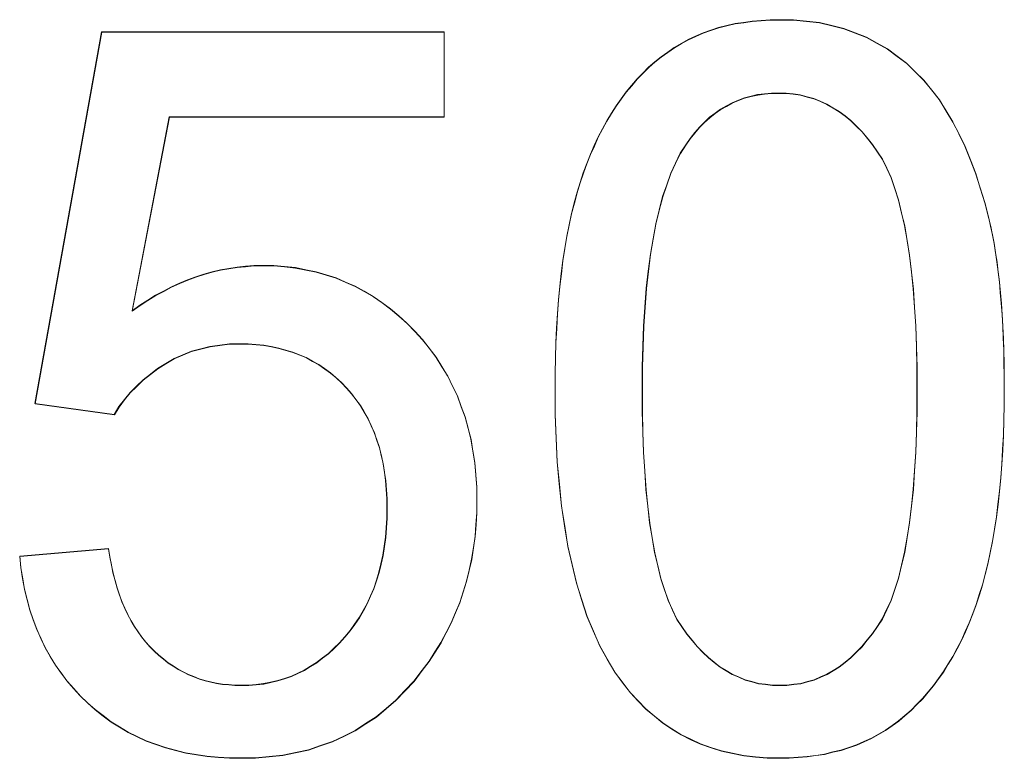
# Model space of a CAD drawing. Extents: x 229 to 926, y 37 to 878.
# Tile 126 of 163: x 349.48 to 352.88, y 834.48 to 837.04. Entities that reach past the tile are written whole.
import ezdxf
from ezdxf.lldxf.tags import DXFTag

# ---------------------------------------------------------------- set-up
doc = ezdxf.new("R2010")
doc.units = 0
doc.layers.get('0').update_dxf_attribs({"linetype": 'fein_strichliert', "lineweight": 13})
doc.layers.add('Beschriftung', color=7, linetype='Continuous', lineweight=25)
doc.layers.add('Beschriftung-A03CPAFWA9', color=7, linetype='Continuous', lineweight=25)
tags = doc.linetypes.add('fein_strichliert', pattern=[4, 1, -2, 1]).pattern_tags.tags
tags[8:9] = [DXFTag(74, 4), DXFTag(75, 0), DXFTag(340, '0'), DXFTag(46, 0.0), DXFTag(50, 0.0), DXFTag(44, 0.0), DXFTag(45, 0.0)]
tags[6:7] = [DXFTag(74, 4), DXFTag(75, 0), DXFTag(340, '0'), DXFTag(46, 0.0), DXFTag(50, 0.0), DXFTag(44, 0.0), DXFTag(45, 0.0)]
tags[4:5] = [DXFTag(74, 4), DXFTag(75, 0), DXFTag(340, '0'), DXFTag(46, 0.0), DXFTag(50, 0.0), DXFTag(44, 0.0), DXFTag(45, 0.0)]

# ---------------------------------------------------------------- blocks, each defined once
blk = doc.blocks.new('Referenz-A03CPAFUA9', base_point=(255.7277, 66.0323))
at = {"layer": 'Beschriftung', "color": 0, "lineweight": -2}
for p, q in [((351.9824, 837.0278), (352.0121, 837.0324)), ((352.0121, 837.0324), (352.0431, 837.0346)), ((352.0431, 837.0346), (352.0742, 837.037)), ((352.0742, 837.037), (352.1067, 837.037)), ((352.1067, 837.037), (352.1546, 837.037)), ((352.1546, 837.037), (352.1995, 837.0319)), ((352.1995, 837.0319), (352.2445, 837.0268)), ((349.5343, 835.7107), (349.7647, 836.995)), ((349.7647, 836.995), (350.948, 836.995)), ((350.948, 836.995), (350.948, 836.7016)), ((351.8422, 836.9913), (351.8691, 837.0005)), ((351.8691, 837.0005), (351.896, 837.0096)), ((351.896, 837.0096), (351.9244, 837.0164)), ((351.9244, 837.0164), (351.9527, 837.0233)), ((351.9527, 837.0233), (351.9824, 837.0278)), ((352.2445, 837.0268), (352.2866, 837.0167)), ((352.2866, 837.0167), (352.3286, 837.0066)), ((352.3286, 837.0066), (352.3678, 836.9914)), ((351.7669, 836.9547), (351.7911, 836.9685)), ((351.7911, 836.9685), (351.8166, 836.9799)), ((351.8166, 836.9799), (351.8422, 836.9913)), ((352.3678, 836.9914), (352.4069, 836.9762)), ((352.4069, 836.9762), (352.4432, 836.956)), ((351.72, 836.9251), (351.7427, 836.9411)), ((351.7427, 836.9411), (351.7669, 836.9547)), ((352.4432, 836.956), (352.4793, 836.9357)), ((352.4793, 836.9357), (352.5124, 836.911)), ((351.6758, 836.8908), (351.6972, 836.9091)), ((351.6972, 836.9091), (351.72, 836.9251)), ((352.5124, 836.911), (352.5454, 836.8863)), ((351.6343, 836.8524), (351.6543, 836.8726)), ((351.6543, 836.8726), (351.6758, 836.8908)), ((352.5454, 836.8863), (352.5753, 836.8571)), ((351.5955, 836.81), (351.6142, 836.8322)), ((351.6142, 836.8322), (351.6343, 836.8524)), ((352.5753, 836.8571), (352.6051, 836.828)), ((352.6051, 836.828), (352.6317, 836.7943)), ((351.5766, 836.7878), (351.5955, 836.81)), ((352.6317, 836.7943), (352.6583, 836.7607)), ((351.5419, 836.7397), (351.5593, 836.7638)), ((351.5593, 836.7638), (351.5766, 836.7878)), ((351.9642, 836.7583), (351.9429, 836.7499)), ((351.9855, 836.7667), (351.9642, 836.7583)), ((352.008, 836.7723), (351.9855, 836.7667)), ((352.0307, 836.7779), (352.008, 836.7723)), ((352.0545, 836.7807), (352.0307, 836.7779)), ((352.0784, 836.7835), (352.0545, 836.7807)), ((352.1034, 836.7835), (352.0784, 836.7835)), ((352.129, 836.7835), (352.1034, 836.7835)), ((352.1536, 836.7804), (352.129, 836.7835)), ((352.178, 836.7772), (352.1536, 836.7804)), ((352.2015, 836.7708), (352.178, 836.7772)), ((352.225, 836.7645), (352.2015, 836.7708)), ((352.2473, 836.755), (352.225, 836.7645)), ((352.6583, 836.7607), (352.6818, 836.7224)), ((351.5257, 836.7136), (351.5419, 836.7397)), ((351.9027, 836.7275), (351.8839, 836.7136)), ((351.9228, 836.7387), (351.9027, 836.7275)), ((351.9429, 836.7499), (351.9228, 836.7387)), ((352.2697, 836.7455), (352.2473, 836.755)), ((352.291, 836.7328), (352.2697, 836.7455)), ((352.3124, 836.7201), (352.291, 836.7328)), ((352.6818, 836.7224), (352.7051, 836.6844)), ((349.9983, 836.7016), (349.8702, 836.0305)), ((350.948, 836.7016), (349.9983, 836.7016)), ((351.5095, 836.6875), (351.5257, 836.7136)), ((351.865, 836.6996), (351.8475, 836.6828)), ((351.8839, 836.7136), (351.865, 836.6996)), ((352.3326, 836.7043), (352.3124, 836.7201)), ((352.3528, 836.6884), (352.3326, 836.7043)), ((352.3721, 836.6693), (352.3528, 836.6884)), ((351.4799, 836.6316), (351.4948, 836.6596)), ((351.4948, 836.6596), (351.5095, 836.6875)), ((351.8299, 836.666), (351.8137, 836.6465)), ((351.8475, 836.6828), (351.8299, 836.666)), ((352.3913, 836.6504), (352.3721, 836.6693)), ((352.7051, 836.6844), (352.7261, 836.6421)), ((351.4664, 836.6017), (351.4799, 836.6316)), ((351.7974, 836.6268), (351.7823, 836.6044)), ((351.8137, 836.6465), (351.7974, 836.6268)), ((352.4094, 836.6281), (352.3913, 836.6504)), ((352.4275, 836.6059), (352.4094, 836.6281)), ((352.7261, 836.6421), (352.7469, 836.5998)), ((351.4529, 836.5717), (351.4664, 836.6017)), ((351.7823, 836.6044), (351.7635, 836.5759)), ((352.4446, 836.5805), (352.4275, 836.6059)), ((352.7469, 836.5998), (352.7654, 836.5534)), ((351.4408, 836.5398), (351.4529, 836.5717)), ((351.7635, 836.5759), (351.7471, 836.5413)), ((352.4617, 836.5552), (352.4446, 836.5805)), ((352.4767, 836.5233), (352.4617, 836.5552)), ((352.7654, 836.5534), (352.7838, 836.5069)), ((351.4286, 836.508), (351.4408, 836.5398)), ((351.7471, 836.5413), (351.7306, 836.5066)), ((352.4916, 836.4915), (352.4767, 836.5233)), ((351.4178, 836.4741), (351.4286, 836.508)), ((351.7306, 836.5066), (351.7167, 836.466)), ((352.5044, 836.4532), (352.4916, 836.4915)), ((352.7838, 836.5069), (352.7997, 836.4563)), ((351.4068, 836.4403), (351.4178, 836.4741)), ((351.7167, 836.466), (351.7025, 836.4254)), ((352.5173, 836.4149), (352.5044, 836.4532)), ((352.7997, 836.4563), (352.8156, 836.4057)), ((351.3974, 836.4038), (351.4068, 836.4403)), ((351.7025, 836.4254), (351.6908, 836.3786)), ((351.3879, 836.3673), (351.3974, 836.4038)), ((352.5279, 836.37), (352.5173, 836.4149)), ((352.8156, 836.4057), (352.8289, 836.3509)), ((351.3797, 836.328), (351.3879, 836.3673)), ((351.6908, 836.3786), (351.6791, 836.3319)), ((352.5386, 836.3253), (352.5279, 836.37)), ((352.8289, 836.3509), (352.8357, 836.3236)), ((351.3716, 836.2888), (351.3797, 836.328)), ((351.6791, 836.3319), (351.6697, 836.2791)), ((352.5471, 836.274), (352.5386, 836.3253)), ((352.8357, 836.3236), (352.8416, 836.2938)), ((351.3649, 836.2469), (351.3716, 836.2888)), ((352.8416, 836.2938), (352.8474, 836.2641)), ((351.358, 836.205), (351.3649, 836.2469)), ((351.6697, 836.2791), (351.6603, 836.2264)), ((352.5556, 836.2227), (352.5471, 836.274)), ((352.8474, 836.2641), (352.8524, 836.2319)), ((351.6603, 836.2264), (351.6532, 836.1675)), ((352.562, 836.1651), (352.5556, 836.2227)), ((352.8524, 836.2319), (352.8574, 836.1998)), ((350.2036, 836.1773), (350.2323, 836.1822)), ((350.2323, 836.1822), (350.2615, 836.1847)), ((350.2615, 836.1847), (350.2906, 836.187)), ((350.2906, 836.187), (350.32, 836.187)), ((350.32, 836.187), (350.359, 836.187)), ((350.359, 836.187), (350.3965, 836.1835)), ((350.3965, 836.1835), (350.4338, 836.18)), ((350.4338, 836.18), (350.4698, 836.1729)), ((351.3526, 836.1603), (351.358, 836.205)), ((352.8574, 836.1998), (352.8616, 836.1652)), ((350.0617, 836.1381), (350.0898, 836.148)), ((350.0898, 836.148), (350.1179, 836.1577)), ((350.1179, 836.1577), (350.1463, 836.1651)), ((350.1463, 836.1651), (350.1748, 836.1724)), ((350.1748, 836.1724), (350.2036, 836.1773)), ((350.4698, 836.1729), (350.5057, 836.1659)), ((350.5057, 836.1659), (350.5401, 836.1552)), ((350.5401, 836.1552), (350.5745, 836.1445)), ((350.5745, 836.1445), (350.6074, 836.1303)), ((351.3472, 836.1157), (351.3526, 836.1603)), ((351.6532, 836.1675), (351.6462, 836.1087)), ((352.5685, 836.1072), (352.562, 836.1651)), ((352.8616, 836.1652), (352.8658, 836.1306)), ((349.9786, 836.099), (350.0061, 836.1137)), ((350.0061, 836.1137), (350.0339, 836.1259)), ((350.0339, 836.1259), (350.0617, 836.1381)), ((350.6074, 836.1303), (350.6404, 836.1162)), ((350.6404, 836.1162), (350.6717, 836.0984)), ((351.3431, 836.0685), (351.3472, 836.1157)), ((352.8658, 836.1306), (352.8691, 836.0938)), ((349.9241, 836.0672), (349.9512, 836.0844)), ((349.9512, 836.0844), (349.9786, 836.099)), ((350.6717, 836.0984), (350.703, 836.0807)), ((350.703, 836.0807), (350.7329, 836.0594)), ((351.6462, 836.1087), (351.6415, 836.0439)), ((352.5728, 836.043), (352.5685, 836.1072)), ((352.8691, 836.0938), (352.8724, 836.0568)), ((349.8702, 836.0305), (349.897, 836.0501)), ((349.897, 836.0501), (349.9241, 836.0672)), ((350.7329, 836.0594), (350.7627, 836.0381)), ((351.3391, 836.0211), (351.3431, 836.0685)), ((351.6415, 836.0439), (351.6369, 835.979)), ((352.577, 835.9788), (352.5728, 836.043)), ((352.8724, 836.0568), (352.875, 836.0176)), ((350.7627, 836.0381), (350.7911, 836.0133)), ((350.7911, 836.0133), (350.8193, 835.9885)), ((351.3363, 835.9712), (351.3391, 836.0211)), ((352.875, 836.0176), (352.8775, 835.9782)), ((350.8193, 835.9885), (350.8461, 835.9601)), ((351.6369, 835.979), (351.6345, 835.9081)), ((352.5792, 835.9081), (352.577, 835.9788)), ((352.8775, 835.9782), (352.8792, 835.9366)), ((350.8461, 835.9601), (350.873, 835.9317)), ((351.3337, 835.9212), (351.3363, 835.9712)), ((350.1389, 835.908), (350.107, 835.8996)), ((350.1726, 835.9123), (350.1389, 835.908)), ((350.2063, 835.9165), (350.1726, 835.9123)), ((350.2419, 835.9165), (350.2063, 835.9165)), ((350.2705, 835.9165), (350.2419, 835.9165)), ((350.2976, 835.9141), (350.2705, 835.9165)), ((350.3249, 835.9117), (350.2976, 835.9141)), ((350.3507, 835.907), (350.3249, 835.9117)), ((350.3764, 835.9022), (350.3507, 835.907)), ((350.873, 835.9317), (350.8964, 835.9013)), ((351.3323, 835.8685), (351.3337, 835.9212)), ((351.6345, 835.9081), (351.6322, 835.8372)), ((352.5813, 835.8374), (352.5792, 835.9081)), ((352.8792, 835.9366), (352.8809, 835.8949)), ((350.0449, 835.8783), (350.0148, 835.8656)), ((350.075, 835.891), (350.0449, 835.8783)), ((350.107, 835.8996), (350.075, 835.891)), ((350.4009, 835.8951), (350.3764, 835.9022)), ((350.4253, 835.888), (350.4009, 835.8951)), ((350.4484, 835.8785), (350.4253, 835.888)), ((350.4714, 835.869), (350.4484, 835.8785)), ((350.8964, 835.9013), (350.9198, 835.8709)), ((352.8809, 835.8949), (352.8817, 835.8509)), ((349.9864, 835.8487), (349.9582, 835.8317)), ((350.0148, 835.8656), (349.9864, 835.8487)), ((350.4931, 835.8571), (350.4714, 835.869)), ((350.5146, 835.8452), (350.4931, 835.8571)), ((350.5349, 835.8309), (350.5146, 835.8452)), ((350.9198, 835.8709), (350.9399, 835.8385)), ((350.9399, 835.8385), (350.96, 835.8061)), ((351.3309, 835.8157), (351.3323, 835.8685)), ((352.8817, 835.8509), (352.8826, 835.8068)), ((349.9329, 835.8123), (349.9076, 835.7927)), ((349.9582, 835.8317), (349.9329, 835.8123)), ((350.5552, 835.8167), (350.5349, 835.8309)), ((350.5741, 835.8), (350.5552, 835.8167)), ((350.96, 835.8061), (350.9768, 835.7716)), ((351.3309, 835.7604), (351.3309, 835.8157)), ((351.6322, 835.8372), (351.6322, 835.7603)), ((352.5813, 835.7603), (352.5813, 835.8374)), ((352.8826, 835.8068), (352.8826, 835.7604)), ((349.8853, 835.7707), (349.8631, 835.7487)), ((349.9076, 835.7927), (349.8853, 835.7707)), ((350.5929, 835.7834), (350.5741, 835.8)), ((350.6104, 835.7644), (350.5929, 835.7834)), ((350.9768, 835.7716), (350.9935, 835.7372)), ((349.8631, 835.7487), (349.8438, 835.7241)), ((350.6278, 835.7454), (350.6104, 835.7644)), ((350.6432, 835.7246), (350.6278, 835.7454)), ((350.9935, 835.7372), (351.0069, 835.7007)), ((351.3309, 835.6724), (351.3309, 835.7604)), ((351.6322, 835.7603), (351.6322, 835.6832)), ((352.5813, 835.6834), (352.5813, 835.7603)), ((352.8826, 835.7604), (352.8826, 835.7054)), ((349.8083, 835.6726), (349.5343, 835.7107)), ((349.8438, 835.7241), (349.8246, 835.6996)), ((350.6584, 835.7038), (350.6432, 835.7246)), ((350.6715, 835.6814), (350.6584, 835.7038)), ((352.8826, 835.7054), (352.8812, 835.6531)), ((349.8246, 835.6996), (349.8083, 835.6726)), ((350.6847, 835.6588), (350.6715, 835.6814)), ((351.0069, 835.7007), (351.0203, 835.6642)), ((351.3345, 835.5905), (351.3309, 835.6724)), ((351.6322, 835.6832), (351.6343, 835.6126)), ((352.5792, 835.6129), (352.5813, 835.6834)), ((350.6956, 835.6346), (350.6847, 835.6588)), ((350.7065, 835.6104), (350.6956, 835.6346)), ((351.0203, 835.6642), (351.0303, 835.6256)), ((352.8812, 835.6531), (352.8798, 835.6008)), ((350.7152, 835.5844), (350.7065, 835.6104)), ((351.0303, 835.6256), (351.0404, 835.5872)), ((351.6343, 835.6126), (351.6365, 835.5419)), ((352.577, 835.5425), (352.5792, 835.6129)), ((352.8798, 835.6008), (352.8771, 835.551)), ((350.724, 835.5585), (350.7152, 835.5844)), ((351.0404, 835.5872), (351.0471, 835.5467)), ((351.3382, 835.5086), (351.3345, 835.5905)), ((350.7305, 835.5308), (350.724, 835.5585)), ((351.0471, 835.5467), (351.0538, 835.5061)), ((351.6365, 835.5419), (351.6407, 835.4777)), ((352.5727, 835.4785), (352.577, 835.5425)), ((352.8771, 835.551), (352.8745, 835.5014)), ((350.737, 835.5031), (350.7305, 835.5308)), ((350.7414, 835.4737), (350.737, 835.5031)), ((351.0538, 835.5061), (351.0572, 835.4635)), ((351.3456, 835.4328), (351.3382, 835.5086)), ((352.8745, 835.5014), (352.8704, 835.4543)), ((350.7458, 835.4442), (350.7414, 835.4737)), ((351.6407, 835.4777), (351.6449, 835.4137)), ((352.5684, 835.4144), (352.5727, 835.4785)), ((350.748, 835.413), (350.7458, 835.4442)), ((351.0572, 835.4635), (351.0605, 835.421)), ((351.353, 835.3571), (351.3456, 835.4328)), ((352.8704, 835.4543), (352.8664, 835.4073)), ((350.7502, 835.3819), (350.748, 835.413)), ((351.0605, 835.421), (351.0605, 835.3764)), ((351.6449, 835.4137), (351.6514, 835.3559)), ((352.562, 835.3569), (352.5684, 835.4144)), ((352.8664, 835.4073), (352.861, 835.3629)), ((350.7502, 835.349), (350.7502, 835.3819)), ((351.0605, 835.3764), (351.0605, 835.3339)), ((352.861, 835.3629), (352.8557, 835.3185)), ((350.7502, 835.3143), (350.7502, 835.349)), ((351.0605, 835.3339), (351.0575, 835.2929)), ((351.364, 835.2874), (351.353, 835.3571)), ((351.6514, 835.3559), (351.6578, 835.2982)), ((352.5556, 835.2992), (352.562, 835.3569)), ((350.7479, 835.2814), (350.7502, 835.3143)), ((351.6578, 835.2982), (351.6664, 835.247)), ((352.5471, 835.2481), (352.5556, 835.2992)), ((352.8557, 835.3185), (352.8489, 835.2767)), ((350.7456, 835.2485), (350.7479, 835.2814)), ((351.0575, 835.2929), (351.0546, 835.2519)), ((351.375, 835.2178), (351.364, 835.2874)), ((352.8489, 835.2767), (352.8422, 835.235)), ((350.7411, 835.2174), (350.7456, 835.2485)), ((351.0546, 835.2519), (351.0488, 835.2124)), ((351.6664, 835.247), (351.6749, 835.1958)), ((352.5385, 835.1969), (352.5471, 835.2481)), ((352.8422, 835.235), (352.8342, 835.1959)), ((349.4816, 835.1829), (349.7884, 835.2095)), ((349.7884, 835.2095), (349.7926, 835.1801)), ((350.7366, 835.1862), (350.7411, 835.2174)), ((351.0488, 835.2124), (351.0428, 835.1727)), ((351.3897, 835.1542), (351.375, 835.2178)), ((351.6749, 835.1958), (351.6857, 835.1509)), ((352.5278, 835.1521), (352.5385, 835.1969)), ((352.8342, 835.1959), (352.8261, 835.1568)), ((349.4853, 835.1434), (349.4816, 835.1829)), ((349.7926, 835.1801), (349.7983, 835.1525)), ((350.7297, 835.1567), (350.7366, 835.1862)), ((351.0428, 835.1727), (351.034, 835.1347)), ((349.4917, 835.106), (349.4853, 835.1434)), ((349.7983, 835.1525), (349.8039, 835.125)), ((349.8039, 835.125), (349.811, 835.0991)), ((350.7138, 835.0994), (350.7228, 835.1272)), ((350.7228, 835.1272), (350.7297, 835.1567)), ((351.034, 835.1347), (351.0252, 835.0964)), ((351.4045, 835.0907), (351.3897, 835.1542)), ((351.6857, 835.1509), (351.6963, 835.1062)), ((352.5171, 835.1073), (352.5278, 835.1521)), ((352.8261, 835.1568), (352.8167, 835.1203)), ((349.4981, 835.0685), (349.4917, 835.106)), ((349.811, 835.0991), (349.818, 835.0734)), ((350.7048, 835.0716), (350.7138, 835.0994)), ((351.0252, 835.0964), (351.0134, 835.0598)), ((351.4228, 835.0332), (351.4045, 835.0907)), ((351.6963, 835.1062), (351.7091, 835.0679)), ((352.5043, 835.0689), (352.5171, 835.1073)), ((352.8167, 835.1203), (352.8073, 835.0839)), ((349.5073, 835.033), (349.4981, 835.0685)), ((349.818, 835.0734), (349.8266, 835.0495)), ((350.6933, 835.0455), (350.7048, 835.0716)), ((351.0134, 835.0598), (351.0016, 835.0231)), ((351.7091, 835.0679), (351.722, 835.0295)), ((352.4915, 835.0305), (352.5043, 835.0689)), ((352.8073, 835.0839), (352.7965, 835.05)), ((349.5164, 834.9974), (349.5073, 835.033)), ((349.8266, 835.0495), (349.835, 835.0255)), ((349.835, 835.0255), (349.8449, 835.0034)), ((350.6819, 835.0195), (350.6933, 835.0455)), ((351.0016, 835.0231), (350.9869, 834.9878)), ((351.4412, 834.9758), (351.4228, 835.0332)), ((351.722, 835.0295), (351.7369, 834.9976)), ((352.4765, 834.9987), (352.4915, 835.0305)), ((352.7965, 835.05), (352.7858, 835.0162)), ((349.5284, 834.9638), (349.5164, 834.9974)), ((349.8449, 835.0034), (349.8547, 834.9813)), ((350.6546, 834.9708), (350.6683, 834.9951)), ((350.6683, 834.9951), (350.6819, 835.0195)), ((350.9869, 834.9878), (350.9722, 834.9526)), ((351.7369, 834.9976), (351.7519, 834.9657)), ((352.4615, 834.9667), (352.4765, 834.9987)), ((352.7858, 835.0162), (352.7737, 834.9843)), ((349.5403, 834.9302), (349.5284, 834.9638)), ((349.8547, 834.9813), (349.866, 834.961)), ((349.866, 834.961), (349.8773, 834.9407)), ((350.6387, 834.9481), (350.6546, 834.9708)), ((351.4632, 834.9244), (351.4412, 834.9758)), ((351.7519, 834.9657), (351.769, 834.9403)), ((352.4444, 834.9412), (352.4615, 834.9667)), ((352.7737, 834.9843), (352.7616, 834.9524)), ((349.555, 834.8986), (349.5403, 834.9302)), ((349.8773, 834.9407), (349.89, 834.9222)), ((349.89, 834.9222), (349.9027, 834.9037)), ((350.6047, 834.9045), (350.6228, 834.9255)), ((350.6228, 834.9255), (350.6387, 834.9481)), ((350.9722, 834.9526), (350.9545, 834.9188)), ((351.4853, 834.8731), (351.4632, 834.9244)), ((351.769, 834.9403), (351.7861, 834.9149)), ((352.4273, 834.9156), (352.4444, 834.9412)), ((352.7482, 834.9224), (352.7347, 834.8925)), ((352.7616, 834.9524), (352.7482, 834.9224)), ((349.5696, 834.8668), (349.555, 834.8986)), ((349.9027, 834.9037), (349.9167, 834.887)), ((349.9167, 834.887), (349.9308, 834.8704)), ((350.5864, 834.8836), (350.6047, 834.9045)), ((350.9545, 834.9188), (350.9368, 834.885)), ((351.7861, 834.9149), (351.8042, 834.8927)), ((351.8042, 834.8927), (351.8223, 834.8704)), ((352.3911, 834.8709), (352.4092, 834.8933)), ((352.4092, 834.8933), (352.4273, 834.9156)), ((352.7347, 834.8925), (352.72, 834.8644)), ((349.587, 834.8372), (349.5696, 834.8668)), ((349.9308, 834.8704), (349.9463, 834.8556)), ((349.9463, 834.8556), (349.9618, 834.8408)), ((350.548, 834.847), (350.5671, 834.8652)), ((350.5671, 834.8652), (350.5864, 834.8836)), ((350.9162, 834.8526), (350.8956, 834.8203)), ((350.9368, 834.885), (350.9162, 834.8526)), ((351.5111, 834.8279), (351.4853, 834.8731)), ((351.8223, 834.8704), (351.8414, 834.8514)), ((351.8414, 834.8514), (351.8605, 834.8323)), ((352.3528, 834.8327), (352.3719, 834.8519)), ((352.3719, 834.8519), (352.3911, 834.8709)), ((352.72, 834.8644), (352.7053, 834.8364)), ((349.6045, 834.8075), (349.587, 834.8372)), ((349.9618, 834.8408), (349.9781, 834.8278)), ((349.9781, 834.8278), (349.9944, 834.8148)), ((350.5074, 834.8155), (350.5276, 834.8312)), ((350.5276, 834.8312), (350.548, 834.847)), ((350.8956, 834.8203), (350.8721, 834.7893)), ((351.5369, 834.7827), (351.5111, 834.8279)), ((351.8605, 834.8323), (351.8807, 834.8164)), ((352.3328, 834.8168), (352.3528, 834.8327)), ((352.7053, 834.8364), (352.6892, 834.8103)), ((349.6246, 834.7797), (349.6045, 834.8075)), ((349.9944, 834.8148), (350.0115, 834.8037)), ((350.0115, 834.8037), (350.0287, 834.7926)), ((350.0287, 834.7926), (350.0466, 834.7833)), ((350.4424, 834.7788), (350.4648, 834.7893)), ((350.4648, 834.7893), (350.4861, 834.8024)), ((350.4861, 834.8024), (350.5074, 834.8155)), ((350.8721, 834.7893), (350.8435, 834.7513)), ((351.8807, 834.8164), (351.9007, 834.8005)), ((351.9007, 834.8005), (351.9219, 834.7878)), ((351.9219, 834.7878), (351.9429, 834.7751)), ((352.2704, 834.7753), (352.2916, 834.7881)), ((352.2916, 834.7881), (352.3127, 834.8008)), ((352.3127, 834.8008), (352.3328, 834.8168)), ((352.6732, 834.7842), (352.6557, 834.76)), ((352.6892, 834.8103), (352.6732, 834.7842)), ((349.6449, 834.7519), (349.6246, 834.7797)), ((349.6678, 834.7261), (349.6449, 834.7519)), ((350.0466, 834.7833), (350.0646, 834.7741)), ((350.0646, 834.7741), (350.0833, 834.7667)), ((350.0833, 834.7667), (350.102, 834.7592)), ((350.102, 834.7592), (350.1216, 834.7537)), ((350.1216, 834.7537), (350.1412, 834.7481)), ((350.3485, 834.7475), (350.3731, 834.7528)), ((350.3731, 834.7528), (350.3965, 834.7606)), ((350.3965, 834.7606), (350.42, 834.7684)), ((350.42, 834.7684), (350.4424, 834.7788)), ((350.8435, 834.7513), (350.8122, 834.7181)), ((351.5663, 834.7436), (351.5369, 834.7827)), ((351.9429, 834.7751), (351.9651, 834.7656)), ((351.9651, 834.7656), (351.9872, 834.7561)), ((351.9872, 834.7561), (352.0102, 834.7497)), ((352.0102, 834.7497), (352.0334, 834.7433)), ((352.18, 834.7434), (352.2031, 834.7498)), ((352.2031, 834.7498), (352.2263, 834.7561)), ((352.2263, 834.7561), (352.2483, 834.7657)), ((352.2483, 834.7657), (352.2704, 834.7753)), ((352.6557, 834.76), (352.6383, 834.7359)), ((349.6907, 834.7003), (349.6678, 834.7261)), ((350.1412, 834.7481), (350.1616, 834.7444)), ((350.1616, 834.7444), (350.182, 834.7407)), ((350.182, 834.7407), (350.2033, 834.7389)), ((350.2033, 834.7389), (350.2245, 834.737)), ((350.2245, 834.737), (350.2465, 834.737)), ((350.2465, 834.737), (350.273, 834.737)), ((350.273, 834.737), (350.2986, 834.7396)), ((350.2986, 834.7396), (350.3241, 834.7423)), ((350.3241, 834.7423), (350.3485, 834.7475)), ((350.8122, 834.7181), (350.7809, 834.6849)), ((351.5908, 834.7113), (351.5663, 834.7436)), ((352.0334, 834.7433), (352.0575, 834.7402)), ((352.0575, 834.7402), (352.0816, 834.737)), ((352.0816, 834.737), (352.1067, 834.737)), ((352.1067, 834.737), (352.1318, 834.737)), ((352.1318, 834.737), (352.1559, 834.7402)), ((352.1559, 834.7402), (352.18, 834.7434)), ((352.6383, 834.7359), (352.6196, 834.7136)), ((349.7163, 834.6765), (349.6907, 834.7003)), ((350.7809, 834.6849), (350.7471, 834.6564)), ((351.6176, 834.6831), (351.5908, 834.7113)), ((351.6445, 834.6549), (351.6176, 834.6831)), ((352.6008, 834.6914), (352.5807, 834.6711)), ((352.6196, 834.7136), (352.6008, 834.6914)), ((349.742, 834.6525), (349.7163, 834.6765)), ((349.7696, 834.6317), (349.742, 834.6525)), ((350.7471, 834.6564), (350.7132, 834.6279)), ((351.6736, 834.6307), (351.6445, 834.6549)), ((352.5607, 834.6508), (352.5393, 834.6324)), ((352.5807, 834.6711), (352.5607, 834.6508)), ((349.7972, 834.6108), (349.7696, 834.6317)), ((350.7132, 834.6279), (350.6767, 834.6041)), ((351.7028, 834.6065), (351.6736, 834.6307)), ((352.5179, 834.6141), (352.4951, 834.598)), ((352.5393, 834.6324), (352.5179, 834.6141)), ((349.8266, 834.5928), (349.7972, 834.6108)), ((349.856, 834.575), (349.8266, 834.5928)), ((350.6404, 834.5805), (350.6012, 834.5614)), ((350.6767, 834.6041), (350.6404, 834.5805)), ((351.7343, 834.5863), (351.7028, 834.6065)), ((351.7657, 834.5661), (351.7343, 834.5863)), ((352.4722, 834.5819), (352.448, 834.5682)), ((352.4951, 834.598), (352.4722, 834.5819)), ((349.8872, 834.5601), (349.856, 834.575)), ((349.9185, 834.5452), (349.8872, 834.5601)), ((350.6012, 834.5614), (350.5622, 834.5424)), ((351.7995, 834.5499), (351.7657, 834.5661)), ((351.8334, 834.5339), (351.7995, 834.5499)), ((352.4238, 834.5544), (352.3981, 834.5429)), ((352.448, 834.5682), (352.4238, 834.5544)), ((349.9517, 834.5333), (349.9185, 834.5452)), ((349.9848, 834.5212), (349.9517, 834.5333)), ((350.0199, 834.5123), (349.9848, 834.5212)), ((350.0548, 834.5034), (350.0199, 834.5123)), ((350.4788, 834.514), (350.4344, 834.5045)), ((350.5204, 834.5282), (350.4788, 834.514)), ((350.5622, 834.5424), (350.5204, 834.5282)), ((351.8694, 834.5218), (351.8334, 834.5339)), ((351.9054, 834.5097), (351.8694, 834.5218)), ((352.3185, 834.513), (352.29, 834.5062)), ((352.3455, 834.5222), (352.3185, 834.513)), ((352.3726, 834.5314), (352.3455, 834.5222)), ((352.3981, 834.5429), (352.3726, 834.5314)), ((350.0917, 834.4974), (350.0548, 834.5034)), ((350.1286, 834.4914), (350.0917, 834.4974)), ((350.1674, 834.4885), (350.1286, 834.4914)), ((350.2061, 834.4855), (350.1674, 834.4885)), ((350.2467, 834.4855), (350.2061, 834.4855)), ((350.2962, 834.4855), (350.2467, 834.4855)), ((350.3431, 834.4902), (350.2962, 834.4855)), ((350.3901, 834.495), (350.3431, 834.4902)), ((350.4344, 834.5045), (350.3901, 834.495)), ((351.9439, 834.5017), (351.9054, 834.5097)), ((351.9823, 834.4935), (351.9439, 834.5017)), ((352.023, 834.4894), (351.9823, 834.4935)), ((352.0637, 834.4855), (352.023, 834.4894)), ((352.1067, 834.4855), (352.0637, 834.4855)), ((352.1393, 834.4855), (352.1067, 834.4855)), ((352.1706, 834.4878), (352.1393, 834.4855)), ((352.2018, 834.4901), (352.1706, 834.4878)), ((352.2317, 834.4946), (352.2018, 834.4901)), ((352.2615, 834.4992), (352.2317, 834.4946)), ((352.29, 834.5062), (352.2615, 834.4992))]:
    blk.add_line(p, q, dxfattribs=at)
blk = doc.blocks.new('Referenz-A03CPAG8A9', base_point=(281.5986, 66.0323))
at = {"layer": 'Beschriftung-A03CPAFWA9', "color": 0, "lineweight": -2}
for p, q in [((351.9828, 837.0266), (352.0124, 837.0312)), ((352.0124, 837.0312), (352.0435, 837.0334)), ((352.0435, 837.0334), (352.0746, 837.0357)), ((352.0746, 837.0357), (352.1071, 837.0357)), ((352.1071, 837.0357), (352.1549, 837.0357)), ((352.1549, 837.0357), (352.1999, 837.0307)), ((352.1999, 837.0307), (352.2448, 837.0256)), ((351.8426, 836.9901), (351.8695, 836.9992)), ((351.8695, 836.9992), (351.8964, 837.0083)), ((351.8964, 837.0083), (351.9247, 837.0152)), ((351.9247, 837.0152), (351.953, 837.0221)), ((351.953, 837.0221), (351.9828, 837.0266)), ((352.2448, 837.0256), (352.287, 837.0155)), ((352.287, 837.0155), (352.329, 837.0054)), ((352.329, 837.0054), (352.3681, 836.9902)), ((349.5346, 835.7095), (349.7651, 836.9938)), ((349.7651, 836.9938), (350.9483, 836.9938)), ((350.9483, 836.9938), (350.9483, 836.7004)), ((351.7672, 836.9535), (351.7914, 836.9673)), ((351.7914, 836.9673), (351.817, 836.9787)), ((351.817, 836.9787), (351.8426, 836.9901)), ((352.3681, 836.9902), (352.4073, 836.975)), ((352.4073, 836.975), (352.4435, 836.9547)), ((351.7204, 836.9239), (351.7431, 836.9399)), ((351.7431, 836.9399), (351.7672, 836.9535)), ((352.4435, 836.9547), (352.4796, 836.9345)), ((352.4796, 836.9345), (352.5127, 836.9098)), ((351.6761, 836.8896), (351.6975, 836.9079)), ((351.6975, 836.9079), (351.7204, 836.9239)), ((352.5127, 836.9098), (352.5457, 836.8851)), ((351.6347, 836.8512), (351.6547, 836.8714)), ((351.6547, 836.8714), (351.6761, 836.8896)), ((352.5457, 836.8851), (352.5756, 836.8559)), ((351.5959, 836.8088), (351.6146, 836.831)), ((351.6146, 836.831), (351.6347, 836.8512)), ((352.5756, 836.8559), (352.6054, 836.8268)), ((352.6054, 836.8268), (352.632, 836.7931)), ((351.577, 836.7866), (351.5959, 836.8088)), ((352.632, 836.7931), (352.6587, 836.7594)), ((351.5422, 836.7385), (351.5596, 836.7625)), ((351.5596, 836.7625), (351.577, 836.7866)), ((351.9645, 836.7571), (351.9432, 836.7487)), ((351.9858, 836.7655), (351.9645, 836.7571)), ((352.0084, 836.7711), (351.9858, 836.7655)), ((352.031, 836.7766), (352.0084, 836.7711)), ((352.0548, 836.7795), (352.031, 836.7766)), ((352.0788, 836.7823), (352.0548, 836.7795)), ((352.1038, 836.7823), (352.0788, 836.7823)), ((352.1294, 836.7823), (352.1038, 836.7823)), ((352.1539, 836.7792), (352.1294, 836.7823)), ((352.1784, 836.776), (352.1539, 836.7792)), ((352.2018, 836.7696), (352.1784, 836.776)), ((352.2253, 836.7633), (352.2018, 836.7696)), ((352.2477, 836.7538), (352.2253, 836.7633)), ((352.6587, 836.7594), (352.6821, 836.7212)), ((351.526, 836.7124), (351.5422, 836.7385)), ((351.9031, 836.7263), (351.8843, 836.7124)), ((351.9231, 836.7375), (351.9031, 836.7263)), ((351.9432, 836.7487), (351.9231, 836.7375)), ((352.2701, 836.7442), (352.2477, 836.7538)), ((352.2914, 836.7315), (352.2701, 836.7442)), ((352.3127, 836.7188), (352.2914, 836.7315)), ((349.9987, 836.7004), (349.8706, 836.0293)), ((350.9483, 836.7004), (349.9987, 836.7004)), ((351.5099, 836.6863), (351.526, 836.7124)), ((351.8654, 836.6983), (351.8478, 836.6816)), ((351.8843, 836.7124), (351.8654, 836.6983)), ((352.3329, 836.703), (352.3127, 836.7188)), ((352.3532, 836.6872), (352.3329, 836.703)), ((352.6821, 836.7212), (352.7054, 836.6831)), ((351.4803, 836.6304), (351.4952, 836.6584)), ((351.4952, 836.6584), (351.5099, 836.6863)), ((351.8303, 836.6648), (351.814, 836.6452)), ((351.8478, 836.6816), (351.8303, 836.6648)), ((352.3725, 836.6681), (352.3532, 836.6872)), ((352.3916, 836.6491), (352.3725, 836.6681)), ((352.7054, 836.6831), (352.7264, 836.6408)), ((351.4668, 836.6004), (351.4803, 836.6304)), ((351.7977, 836.6256), (351.7826, 836.6032)), ((351.814, 836.6452), (351.7977, 836.6256)), ((352.4098, 836.6269), (352.3916, 836.6491)), ((352.4279, 836.6047), (352.4098, 836.6269)), ((352.7264, 836.6408), (352.7473, 836.5986)), ((351.4533, 836.5705), (351.4668, 836.6004)), ((351.7826, 836.6032), (351.7639, 836.5747)), ((352.4449, 836.5793), (352.4279, 836.6047)), ((352.7473, 836.5986), (352.7657, 836.5522)), ((351.4411, 836.5386), (351.4533, 836.5705)), ((351.7639, 836.5747), (351.7475, 836.5401)), ((352.4621, 836.554), (352.4449, 836.5793)), ((352.477, 836.5221), (352.4621, 836.554)), ((352.7657, 836.5522), (352.7842, 836.5057)), ((351.4289, 836.5068), (351.4411, 836.5386)), ((351.7475, 836.5401), (351.731, 836.5054)), ((352.4919, 836.4903), (352.477, 836.5221)), ((351.4181, 836.4729), (351.4289, 836.5068)), ((351.731, 836.5054), (351.717, 836.4648)), ((352.5047, 836.4519), (352.4919, 836.4903)), ((352.7842, 836.5057), (352.8, 836.4551)), ((351.4072, 836.4391), (351.4181, 836.4729)), ((351.717, 836.4648), (351.7029, 836.4242)), ((352.5176, 836.4137), (352.5047, 836.4519)), ((352.8, 836.4551), (352.816, 836.4045)), ((351.3978, 836.4026), (351.4072, 836.4391)), ((351.7029, 836.4242), (351.6911, 836.3774)), ((351.3883, 836.3661), (351.3978, 836.4026)), ((352.5282, 836.3688), (352.5176, 836.4137)), ((352.816, 836.4045), (352.8293, 836.3497)), ((351.3801, 836.3268), (351.3883, 836.3661)), ((351.6911, 836.3774), (351.6794, 836.3307)), ((352.5389, 836.3241), (352.5282, 836.3688)), ((352.8293, 836.3497), (352.836, 836.3224)), ((351.3719, 836.2876), (351.3801, 836.3268)), ((351.6794, 836.3307), (351.67, 836.2779)), ((352.5475, 836.2728), (352.5389, 836.3241)), ((352.836, 836.3224), (352.8419, 836.2926)), ((351.3652, 836.2457), (351.3719, 836.2876)), ((352.8419, 836.2926), (352.8478, 836.2629)), ((351.67, 836.2779), (351.6607, 836.2252)), ((352.5559, 836.2215), (352.5475, 836.2728)), ((352.8478, 836.2629), (352.8527, 836.2307)), ((351.3584, 836.2038), (351.3652, 836.2457)), ((351.6607, 836.2252), (351.6536, 836.1663)), ((352.5624, 836.1639), (352.5559, 836.2215)), ((352.8527, 836.2307), (352.8578, 836.1986)), ((350.204, 836.1761), (350.2326, 836.1809)), ((350.2326, 836.1809), (350.2618, 836.1834)), ((350.2618, 836.1834), (350.2909, 836.1858)), ((350.2909, 836.1858), (350.3204, 836.1858)), ((350.3204, 836.1858), (350.3594, 836.1858)), ((350.3594, 836.1858), (350.3968, 836.1823)), ((350.3968, 836.1823), (350.4342, 836.1787)), ((350.4342, 836.1787), (350.4702, 836.1717)), ((351.3529, 836.1591), (351.3584, 836.2038)), ((352.8578, 836.1986), (352.8619, 836.164)), ((350.0621, 836.1369), (350.0902, 836.1468)), ((350.0902, 836.1468), (350.1183, 836.1565)), ((350.1183, 836.1565), (350.1467, 836.1639)), ((350.1467, 836.1639), (350.1752, 836.1712)), ((350.1752, 836.1712), (350.204, 836.1761)), ((350.4702, 836.1717), (350.506, 836.1647)), ((350.506, 836.1647), (350.5405, 836.154)), ((350.5405, 836.154), (350.5749, 836.1433)), ((351.3475, 836.1145), (351.3529, 836.1591)), ((351.6536, 836.1663), (351.6466, 836.1075)), ((352.5688, 836.106), (352.5624, 836.1639)), ((352.8619, 836.164), (352.8661, 836.1294)), ((349.979, 836.0978), (350.0064, 836.1125)), ((350.0064, 836.1125), (350.0343, 836.1247)), ((350.0343, 836.1247), (350.0621, 836.1369)), ((350.5749, 836.1433), (350.6078, 836.1291)), ((350.6078, 836.1291), (350.6407, 836.115)), ((350.6407, 836.115), (350.672, 836.0972)), ((351.3434, 836.0673), (351.3475, 836.1145)), ((352.8661, 836.1294), (352.8695, 836.0926)), ((349.9245, 836.066), (349.9516, 836.0832)), ((349.9516, 836.0832), (349.979, 836.0978)), ((350.672, 836.0972), (350.7034, 836.0794)), ((350.7034, 836.0794), (350.7333, 836.0582)), ((351.6466, 836.1075), (351.6418, 836.0427)), ((352.5731, 836.0418), (352.5688, 836.106)), ((352.8695, 836.0926), (352.8728, 836.0556)), ((349.8706, 836.0293), (349.8974, 836.0489)), ((349.8974, 836.0489), (349.9245, 836.066)), ((350.7333, 836.0582), (350.7631, 836.0369)), ((351.3395, 836.0199), (351.3434, 836.0673)), ((351.6418, 836.0427), (351.6372, 835.9778)), ((352.8728, 836.0556), (352.8753, 836.0164)), ((350.7631, 836.0369), (350.7914, 836.0121)), ((350.7914, 836.0121), (350.8197, 835.9873)), ((351.3366, 835.9699), (351.3395, 836.0199)), ((352.5774, 835.9776), (352.5731, 836.0418)), ((352.8753, 836.0164), (352.8778, 835.977)), ((350.8197, 835.9873), (350.8465, 835.9589)), ((351.6372, 835.9778), (351.6349, 835.9069)), ((352.5795, 835.9069), (352.5774, 835.9776)), ((352.8778, 835.977), (352.8796, 835.9354)), ((350.8465, 835.9589), (350.8733, 835.9305)), ((351.334, 835.92), (351.3366, 835.9699)), ((350.1393, 835.9068), (350.1073, 835.8984)), ((350.173, 835.911), (350.1393, 835.9068)), ((350.2067, 835.9153), (350.173, 835.911)), ((350.2423, 835.9153), (350.2067, 835.9153)), ((350.2709, 835.9153), (350.2423, 835.9153)), ((350.298, 835.9129), (350.2709, 835.9153)), ((350.3252, 835.9105), (350.298, 835.9129)), ((350.3511, 835.9058), (350.3252, 835.9105)), ((350.3768, 835.901), (350.3511, 835.9058)), ((350.8733, 835.9305), (350.8968, 835.9001)), ((351.3326, 835.8673), (351.334, 835.92)), ((351.6349, 835.9069), (351.6325, 835.836)), ((352.5816, 835.8362), (352.5795, 835.9069)), ((352.8796, 835.9354), (352.8812, 835.8937)), ((350.0453, 835.8771), (350.0152, 835.8644)), ((350.0754, 835.8898), (350.0453, 835.8771)), ((350.1073, 835.8984), (350.0754, 835.8898)), ((350.4012, 835.8939), (350.3768, 835.901)), ((350.4257, 835.8868), (350.4012, 835.8939)), ((350.4488, 835.8773), (350.4257, 835.8868)), ((350.4718, 835.8678), (350.4488, 835.8773)), ((350.8968, 835.9001), (350.9202, 835.8697)), ((352.8812, 835.8937), (352.882, 835.8497)), ((349.9868, 835.8475), (349.9586, 835.8305)), ((350.0152, 835.8644), (349.9868, 835.8475)), ((350.4934, 835.8559), (350.4718, 835.8678)), ((350.515, 835.844), (350.4934, 835.8559)), ((350.5353, 835.8297), (350.515, 835.844)), ((350.9202, 835.8697), (350.9403, 835.8373)), ((351.3313, 835.8145), (351.3326, 835.8673)), ((352.882, 835.8497), (352.8829, 835.8056)), ((349.9333, 835.8111), (349.9079, 835.7915)), ((349.9586, 835.8305), (349.9333, 835.8111)), ((350.5555, 835.8155), (350.5353, 835.8297)), ((350.5744, 835.7988), (350.5555, 835.8155)), ((350.9403, 835.8373), (350.9604, 835.8048)), ((350.9604, 835.8048), (350.9772, 835.7704)), ((351.3313, 835.7592), (351.3313, 835.8145)), ((351.6325, 835.836), (351.6325, 835.7591)), ((352.5816, 835.7591), (352.5816, 835.8362)), ((352.8829, 835.8056), (352.8829, 835.7592)), ((349.9079, 835.7915), (349.8857, 835.7695)), ((350.5932, 835.7822), (350.5744, 835.7988)), ((350.6108, 835.7632), (350.5932, 835.7822)), ((350.9772, 835.7704), (350.9938, 835.736)), ((349.8634, 835.7475), (349.8442, 835.7229)), ((349.8857, 835.7695), (349.8634, 835.7475)), ((350.6282, 835.7442), (350.6108, 835.7632)), ((350.6435, 835.7234), (350.6282, 835.7442)), ((350.9938, 835.736), (351.0072, 835.6995)), ((351.3313, 835.6712), (351.3313, 835.7592)), ((351.6325, 835.7591), (351.6325, 835.682)), ((352.5816, 835.6822), (352.5816, 835.7591)), ((352.8829, 835.7592), (352.8829, 835.7042)), ((349.8086, 835.6714), (349.5346, 835.7095)), ((349.8442, 835.7229), (349.8249, 835.6984)), ((350.6588, 835.7026), (350.6435, 835.7234)), ((350.6719, 835.6802), (350.6588, 835.7026)), ((352.8829, 835.7042), (352.8815, 835.6519)), ((349.8249, 835.6984), (349.8086, 835.6714)), ((350.685, 835.6576), (350.6719, 835.6802)), ((351.0072, 835.6995), (351.0207, 835.663)), ((351.3349, 835.5893), (351.3313, 835.6712)), ((351.6325, 835.682), (351.6347, 835.6114)), ((352.5795, 835.6117), (352.5816, 835.6822)), ((350.696, 835.6334), (350.685, 835.6576)), ((351.0207, 835.663), (351.0307, 835.6244)), ((352.8815, 835.6519), (352.8802, 835.5996)), ((350.7069, 835.6092), (350.696, 835.6334)), ((350.7156, 835.5832), (350.7069, 835.6092)), ((351.0307, 835.6244), (351.0407, 835.586)), ((351.6347, 835.6114), (351.6368, 835.5408)), ((352.5774, 835.5413), (352.5795, 835.6117)), ((350.7243, 835.5573), (350.7156, 835.5832)), ((351.0407, 835.586), (351.0475, 835.5455)), ((351.3386, 835.5074), (351.3349, 835.5893)), ((352.8802, 835.5996), (352.8775, 835.5498)), ((350.7309, 835.5296), (350.7243, 835.5573)), ((351.0475, 835.5455), (351.0541, 835.5049)), ((351.6368, 835.5408), (351.641, 835.4765)), ((352.573, 835.4773), (352.5774, 835.5413)), ((352.8775, 835.5498), (352.8748, 835.5002)), ((350.7374, 835.5019), (350.7309, 835.5296)), ((350.7418, 835.4725), (350.7374, 835.5019)), ((351.0541, 835.5049), (351.0575, 835.4623)), ((351.346, 835.4316), (351.3386, 835.5074)), ((352.8748, 835.5002), (352.8708, 835.4531)), ((350.7461, 835.443), (350.7418, 835.4725)), ((351.641, 835.4765), (351.6453, 835.4125)), ((352.5688, 835.4132), (352.573, 835.4773)), ((350.7483, 835.4118), (350.7461, 835.443)), ((351.0575, 835.4623), (351.0609, 835.4198)), ((351.3533, 835.3559), (351.346, 835.4316)), ((352.8708, 835.4531), (352.8667, 835.4061)), ((350.7506, 835.3807), (350.7483, 835.4118)), ((351.0609, 835.4198), (351.0609, 835.3752)), ((351.6453, 835.4125), (351.6517, 835.3547)), ((352.5624, 835.3557), (352.5688, 835.4132)), ((352.8667, 835.4061), (352.8613, 835.3617)), ((350.7506, 835.3478), (350.7506, 835.3807)), ((351.0609, 835.3752), (351.0609, 835.3327)), ((352.8613, 835.3617), (352.856, 835.3173)), ((350.7506, 835.3132), (350.7506, 835.3478)), ((351.0609, 835.3327), (351.0579, 835.2917)), ((351.3644, 835.2862), (351.3533, 835.3559)), ((351.6517, 835.3547), (351.6582, 835.297)), ((352.5559, 835.298), (352.5624, 835.3557)), ((350.7483, 835.2803), (350.7506, 835.3132)), ((351.6582, 835.297), (351.6667, 835.2458)), ((352.5475, 835.2469), (352.5559, 835.298)), ((352.856, 835.3173), (352.8492, 835.2756)), ((350.7459, 835.2473), (350.7483, 835.2803)), ((351.0579, 835.2917), (351.055, 835.2507)), ((351.3754, 835.2166), (351.3644, 835.2862)), ((352.8492, 835.2756), (352.8426, 835.2338)), ((350.7414, 835.2162), (350.7459, 835.2473)), ((351.055, 835.2507), (351.0491, 835.2112)), ((351.6667, 835.2458), (351.6753, 835.1946)), ((352.5388, 835.1957), (352.5475, 835.2469)), ((352.8426, 835.2338), (352.8345, 835.1947)), ((349.482, 835.1817), (349.7887, 835.2084)), ((349.7887, 835.2084), (349.793, 835.1789)), ((350.7369, 835.185), (350.7414, 835.2162)), ((351.0491, 835.2112), (351.0432, 835.1715)), ((351.3901, 835.153), (351.3754, 835.2166)), ((351.6753, 835.1946), (351.686, 835.1497)), ((352.5282, 835.1509), (352.5388, 835.1957)), ((352.8345, 835.1947), (352.8264, 835.1556)), ((349.4857, 835.1423), (349.482, 835.1817)), ((349.793, 835.1789), (349.7986, 835.1513)), ((350.73, 835.1555), (350.7369, 835.185)), ((351.0432, 835.1715), (351.0343, 835.1335)), ((349.4921, 835.1048), (349.4857, 835.1423)), ((349.7986, 835.1513), (349.8043, 835.1238)), ((349.8043, 835.1238), (349.8114, 835.0979)), ((350.7142, 835.0982), (350.7232, 835.126)), ((350.7232, 835.126), (350.73, 835.1555)), ((351.0343, 835.1335), (351.0256, 835.0953)), ((351.4048, 835.0895), (351.3901, 835.153)), ((351.686, 835.1497), (351.6966, 835.105)), ((352.5175, 835.1061), (352.5282, 835.1509)), ((352.8264, 835.1556), (352.817, 835.1191)), ((349.4985, 835.0673), (349.4921, 835.1048)), ((349.8114, 835.0979), (349.8184, 835.0722)), ((350.7051, 835.0704), (350.7142, 835.0982)), ((351.0256, 835.0953), (351.0137, 835.0586)), ((351.4232, 835.032), (351.4048, 835.0895)), ((351.6966, 835.105), (351.7094, 835.0667)), ((352.5046, 835.0677), (352.5175, 835.1061)), ((352.817, 835.1191), (352.8076, 835.0827)), ((349.5077, 835.0318), (349.4985, 835.0673)), ((349.8184, 835.0722), (349.8269, 835.0483)), ((350.6937, 835.0444), (350.7051, 835.0704)), ((351.0137, 835.0586), (351.002, 835.0219)), ((351.7094, 835.0667), (351.7223, 835.0283)), ((352.4919, 835.0293), (352.5046, 835.0677)), ((352.8076, 835.0827), (352.7968, 835.0488)), ((349.5168, 834.9963), (349.5077, 835.0318)), ((349.8269, 835.0483), (349.8354, 835.0243)), ((349.8354, 835.0243), (349.8453, 835.0022)), ((350.6823, 835.0183), (350.6937, 835.0444)), ((351.002, 835.0219), (350.9873, 834.9866)), ((351.4416, 834.9746), (351.4232, 835.032)), ((351.7223, 835.0283), (351.7372, 834.9964)), ((352.4768, 834.9975), (352.4919, 835.0293)), ((352.7968, 835.0488), (352.7861, 835.015)), ((349.5287, 834.9626), (349.5168, 834.9963)), ((349.8453, 835.0022), (349.8551, 834.9801)), ((350.655, 834.9696), (350.6687, 834.9939)), ((350.6687, 834.9939), (350.6823, 835.0183)), ((351.7372, 834.9964), (351.7522, 834.9645)), ((352.4619, 834.9655), (352.4768, 834.9975)), ((352.7861, 835.015), (352.774, 834.9831)), ((349.5407, 834.929), (349.5287, 834.9626)), ((349.8551, 834.9801), (349.8664, 834.9598)), ((349.8664, 834.9598), (349.8777, 834.9395)), ((350.6391, 834.9469), (350.655, 834.9696)), ((350.9873, 834.9866), (350.9725, 834.9514)), ((351.4636, 834.9232), (351.4416, 834.9746)), ((351.7522, 834.9645), (351.7694, 834.9391)), ((352.4447, 834.94), (352.4619, 834.9655)), ((352.774, 834.9831), (352.7619, 834.9512)), ((349.5553, 834.8974), (349.5407, 834.929)), ((349.8777, 834.9395), (349.8904, 834.921)), ((349.8904, 834.921), (349.9031, 834.9025)), ((350.605, 834.9033), (350.6232, 834.9243)), ((350.6232, 834.9243), (350.6391, 834.9469)), ((350.9725, 834.9514), (350.9549, 834.9176)), ((351.4857, 834.8719), (351.4636, 834.9232)), ((351.7694, 834.9391), (351.7865, 834.9137)), ((352.4276, 834.9144), (352.4447, 834.94)), ((352.7485, 834.9212), (352.7351, 834.8913)), ((352.7619, 834.9512), (352.7485, 834.9212)), ((349.57, 834.8656), (349.5553, 834.8974)), ((349.9031, 834.9025), (349.9171, 834.8858)), ((349.9171, 834.8858), (349.9312, 834.8692)), ((350.5868, 834.8824), (350.605, 834.9033)), ((350.9549, 834.9176), (350.9372, 834.8838)), ((351.7865, 834.9137), (351.8045, 834.8915)), ((351.8045, 834.8915), (351.8227, 834.8692)), ((352.3915, 834.8697), (352.4095, 834.8921)), ((352.4095, 834.8921), (352.4276, 834.9144)), ((352.7351, 834.8913), (352.7204, 834.8632)), ((349.5874, 834.836), (349.57, 834.8656)), ((349.9312, 834.8692), (349.9467, 834.8544)), ((349.9467, 834.8544), (349.9621, 834.8396)), ((350.5483, 834.8458), (350.5675, 834.8641)), ((350.5675, 834.8641), (350.5868, 834.8824)), ((350.9372, 834.8838), (350.9165, 834.8514)), ((351.5115, 834.8267), (351.4857, 834.8719)), ((351.8227, 834.8692), (351.8418, 834.8502)), ((352.3723, 834.8507), (352.3915, 834.8697)), ((352.7204, 834.8632), (352.7056, 834.8352)), ((349.6048, 834.8063), (349.5874, 834.836)), ((349.9621, 834.8396), (349.9785, 834.8266)), ((349.9785, 834.8266), (349.9947, 834.8136)), ((350.5077, 834.8143), (350.528, 834.8301)), ((350.528, 834.8301), (350.5483, 834.8458)), ((350.896, 834.8191), (350.8724, 834.7881)), ((350.9165, 834.8514), (350.896, 834.8191)), ((351.5372, 834.7815), (351.5115, 834.8267)), ((351.8418, 834.8502), (351.8609, 834.8311)), ((351.8609, 834.8311), (351.881, 834.8152)), ((352.3331, 834.8156), (352.3532, 834.8315)), ((352.3532, 834.8315), (352.3723, 834.8507)), ((352.7056, 834.8352), (352.6895, 834.8091)), ((349.625, 834.7785), (349.6048, 834.8063)), ((349.9947, 834.8136), (350.0119, 834.8025)), ((350.0119, 834.8025), (350.029, 834.7914)), ((350.029, 834.7914), (350.047, 834.7821)), ((350.4427, 834.7776), (350.4651, 834.7881)), ((350.4651, 834.7881), (350.4864, 834.8012)), ((350.4864, 834.8012), (350.5077, 834.8143)), ((350.8724, 834.7881), (350.8438, 834.7501)), ((351.881, 834.8152), (351.9011, 834.7993)), ((351.9011, 834.7993), (351.9223, 834.7866)), ((351.9223, 834.7866), (351.9433, 834.7739)), ((352.2708, 834.7741), (352.2919, 834.7869)), ((352.2919, 834.7869), (352.313, 834.7996)), ((352.313, 834.7996), (352.3331, 834.8156)), ((352.6895, 834.8091), (352.6735, 834.783)), ((349.6452, 834.7507), (349.625, 834.7785)), ((349.6681, 834.725), (349.6452, 834.7507)), ((350.047, 834.7821), (350.0649, 834.7729)), ((350.0649, 834.7729), (350.0837, 834.7655)), ((350.0837, 834.7655), (350.1024, 834.758)), ((350.1024, 834.758), (350.122, 834.7525)), ((350.122, 834.7525), (350.1415, 834.7469)), ((350.3489, 834.7463), (350.3735, 834.7516)), ((350.3735, 834.7516), (350.3969, 834.7594)), ((350.3969, 834.7594), (350.4203, 834.7673)), ((350.4203, 834.7673), (350.4427, 834.7776)), ((350.8438, 834.7501), (350.8125, 834.7169)), ((351.5666, 834.7424), (351.5372, 834.7815)), ((351.9433, 834.7739), (351.9654, 834.7644)), ((351.9654, 834.7644), (351.9875, 834.7549)), ((351.9875, 834.7549), (352.0106, 834.7485)), ((352.2035, 834.7486), (352.2266, 834.7549)), ((352.2266, 834.7549), (352.2486, 834.7645)), ((352.2486, 834.7645), (352.2708, 834.7741)), ((352.656, 834.7588), (352.6386, 834.7347)), ((352.6735, 834.783), (352.656, 834.7588)), ((349.6911, 834.6991), (349.6681, 834.725)), ((350.1415, 834.7469), (350.162, 834.7432)), ((350.162, 834.7432), (350.1824, 834.7395)), ((350.1824, 834.7395), (350.2037, 834.7377)), ((350.2037, 834.7377), (350.2248, 834.7358)), ((350.2248, 834.7358), (350.2469, 834.7358)), ((350.2469, 834.7358), (350.2734, 834.7358)), ((350.2734, 834.7358), (350.299, 834.7384)), ((350.299, 834.7384), (350.3245, 834.7411)), ((350.3245, 834.7411), (350.3489, 834.7463)), ((350.8125, 834.7169), (350.7813, 834.6837)), ((351.5912, 834.7101), (351.5666, 834.7424)), ((352.0106, 834.7485), (352.0337, 834.7421)), ((352.0337, 834.7421), (352.0579, 834.739)), ((352.0579, 834.739), (352.0819, 834.7358)), ((352.0819, 834.7358), (352.1071, 834.7358)), ((352.1071, 834.7358), (352.1321, 834.7358)), ((352.1321, 834.7358), (352.1563, 834.739)), ((352.1563, 834.739), (352.1803, 834.7422)), ((352.1803, 834.7422), (352.2035, 834.7486)), ((352.6386, 834.7347), (352.6199, 834.7124)), ((349.7167, 834.6753), (349.6911, 834.6991)), ((350.7813, 834.6837), (350.7475, 834.6552)), ((351.618, 834.6819), (351.5912, 834.7101)), ((351.6449, 834.6537), (351.618, 834.6819)), ((352.6012, 834.6902), (352.5811, 834.6699)), ((352.6199, 834.7124), (352.6012, 834.6902)), ((349.7424, 834.6513), (349.7167, 834.6753)), ((349.7699, 834.6305), (349.7424, 834.6513)), ((350.7475, 834.6552), (350.7136, 834.6267)), ((351.674, 834.6295), (351.6449, 834.6537)), ((352.561, 834.6496), (352.5396, 834.6312)), ((352.5811, 834.6699), (352.561, 834.6496)), ((349.7975, 834.6096), (349.7699, 834.6305)), ((350.7136, 834.6267), (350.6771, 834.6029)), ((351.7032, 834.6053), (351.674, 834.6295)), ((352.5396, 834.6312), (352.5182, 834.6129)), ((349.8269, 834.5917), (349.7975, 834.6096)), ((349.8564, 834.5738), (349.8269, 834.5917)), ((350.6771, 834.6029), (350.6407, 834.5793)), ((351.7347, 834.5851), (351.7032, 834.6053)), ((351.7661, 834.5649), (351.7347, 834.5851)), ((352.4726, 834.5807), (352.4483, 834.567)), ((352.4954, 834.5968), (352.4726, 834.5807)), ((352.5182, 834.6129), (352.4954, 834.5968)), ((349.8876, 834.5589), (349.8564, 834.5738)), ((349.9189, 834.544), (349.8876, 834.5589)), ((350.6016, 834.5602), (350.5625, 834.5412)), ((350.6407, 834.5793), (350.6016, 834.5602)), ((351.7998, 834.5487), (351.7661, 834.5649)), ((351.8337, 834.5327), (351.7998, 834.5487)), ((352.4242, 834.5532), (352.3985, 834.5417)), ((352.4483, 834.567), (352.4242, 834.5532)), ((349.9521, 834.5321), (349.9189, 834.544)), ((349.9852, 834.5201), (349.9521, 834.5321)), ((350.0202, 834.5111), (349.9852, 834.5201)), ((350.4792, 834.5128), (350.4348, 834.5033)), ((350.5208, 834.527), (350.4792, 834.5128)), ((350.5625, 834.5412), (350.5208, 834.527)), ((351.8697, 834.5206), (351.8337, 834.5327)), ((351.9058, 834.5085), (351.8697, 834.5206)), ((352.3188, 834.5118), (352.2904, 834.505)), ((352.3458, 834.521), (352.3188, 834.5118)), ((352.3729, 834.5302), (352.3458, 834.521)), ((352.3985, 834.5417), (352.3729, 834.5302)), ((350.0552, 834.5022), (350.0202, 834.5111)), ((350.0921, 834.4962), (350.0552, 834.5022)), ((350.129, 834.4902), (350.0921, 834.4962)), ((350.1678, 834.4873), (350.129, 834.4902)), ((350.2065, 834.4843), (350.1678, 834.4873)), ((350.247, 834.4843), (350.2065, 834.4843)), ((350.2966, 834.4843), (350.247, 834.4843)), ((350.3435, 834.489), (350.2966, 834.4843)), ((350.3905, 834.4938), (350.3435, 834.489)), ((350.4348, 834.5033), (350.3905, 834.4938)), ((351.9442, 834.5005), (351.9058, 834.5085)), ((351.9826, 834.4924), (351.9442, 834.5005)), ((352.0234, 834.4883), (351.9826, 834.4924)), ((352.064, 834.4843), (352.0234, 834.4883)), ((352.1071, 834.4843), (352.064, 834.4843)), ((352.1397, 834.4843), (352.1071, 834.4843)), ((352.1709, 834.4866), (352.1397, 834.4843)), ((352.2022, 834.4889), (352.1709, 834.4866)), ((352.232, 834.4935), (352.2022, 834.4889)), ((352.2619, 834.498), (352.232, 834.4935)), ((352.2904, 834.505), (352.2619, 834.498))]:
    blk.add_line(p, q, dxfattribs=at)

msp = doc.modelspace()

# ---------------------------------------------------------------- block references
at = {"color": 251, "lineweight": 13, "ltscale": 0.13, "true_color": 0x606060}
for name, p in [('Referenz-A03CPAFUA9', (255.7277, 66.0323)), ('Referenz-A03CPAG8A9', (281.5986, 66.0323))]:
    msp.add_blockref(name, p, dxfattribs=at)

doc.saveas('drawing.dxf')
